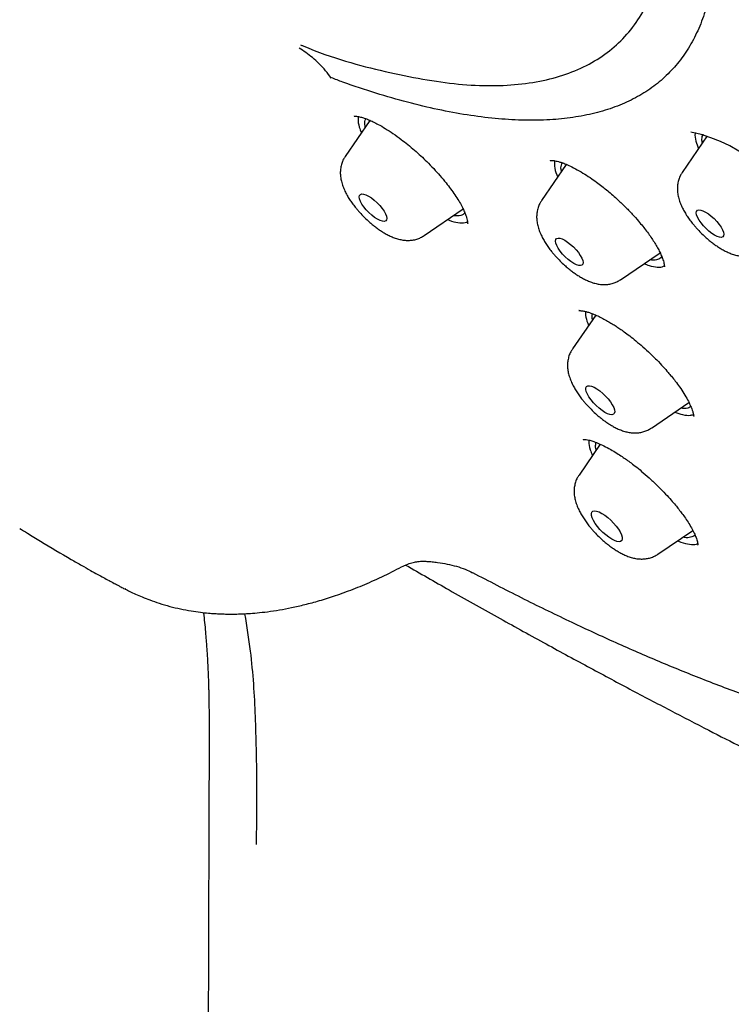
# Model space of a CAD drawing. Header units: millimetres. Extents: x 8 to 1577, y 12 to 2534.
# Tile 12 of 121: x 1343 to 1358, y 851 to 873. Entities that reach past the tile are written whole.
import ezdxf

# ---------------------------------------------------------------- set-up
doc = ezdxf.new("R2010")
doc.units = ezdxf.units.MM

msp = doc.modelspace()

# ---------------------------------------------------------------- linework, layer by layer
at = {"color": 7, "linetype": 'Continuous', "lineweight": 30}
for p, q in [((1350.219, 870.716), (1349.679, 869.928)), ((1357.584, 870.377), (1357.037, 869.58)), ((1354.506, 869.754), (1353.965, 868.963)), ((1351.402, 868.2), (1352.254, 868.78)), ((1355.688, 867.235), (1356.553, 867.824)), ((1355.147, 866.464), (1354.639, 865.723)), ((1356.363, 863.995), (1357.183, 864.554)), ((1355.245, 863.644), (1354.783, 862.969)), ((1356.507, 861.242), (1357.267, 861.759)), ((1344.867, 860.492), (1344.879, 860.485))]:
    msp.add_line(p, q, dxfattribs=at)
at = {"color": 7, "linetype": 'Continuous', "lineweight": 30, "flags": 128}
for points in [[(1350.383, 868.557), (1350.321, 868.597), (1350.259, 868.646), (1350.197, 868.702), (1350.139, 868.762), (1350.088, 868.825), (1350.045, 868.887), (1350.013, 868.946), (1349.993, 868.999), (1349.985, 869.043), (1349.991, 869.077), (1350.009, 869.1), (1350.04, 869.11), (1350.081, 869.106), (1350.131, 869.09), (1350.188, 869.062), (1350.249, 869.022), (1350.312, 868.973), (1350.374, 868.917), (1350.432, 868.856), (1350.483, 868.793), (1350.526, 868.731), (1350.558, 868.672), (1350.578, 868.62), (1350.586, 868.575), (1350.58, 868.541), (1350.562, 868.519), (1350.531, 868.509), (1350.49, 868.512), (1350.44, 868.528), (1350.383, 868.557)], [(1357.741, 868.209), (1357.68, 868.248), (1357.617, 868.297), (1357.556, 868.353), (1357.498, 868.414), (1357.447, 868.477), (1357.404, 868.539), (1357.372, 868.598), (1357.351, 868.651), (1357.344, 868.695), (1357.349, 868.729), (1357.368, 868.752), (1357.398, 868.762), (1357.44, 868.758), (1357.49, 868.742), (1357.547, 868.713), (1357.608, 868.674), (1357.671, 868.625), (1357.733, 868.569), (1357.79, 868.508), (1357.842, 868.445), (1357.884, 868.383), (1357.917, 868.324), (1357.937, 868.272), (1357.944, 868.227), (1357.939, 868.193), (1357.92, 868.17), (1357.89, 868.161), (1357.849, 868.164), (1357.798, 868.18), (1357.741, 868.209)], [(1354.669, 867.592), (1354.607, 867.632), (1354.545, 867.68), (1354.483, 867.737), (1354.425, 867.797), (1354.374, 867.86), (1354.331, 867.922), (1354.299, 867.981), (1354.279, 868.034), (1354.271, 868.078), (1354.277, 868.112), (1354.295, 868.135), (1354.326, 868.145), (1354.367, 868.141), (1354.417, 868.125), (1354.474, 868.096), (1354.535, 868.057), (1354.598, 868.008), (1354.66, 867.952), (1354.718, 867.891), (1354.769, 867.828), (1354.812, 867.766), (1354.844, 867.707), (1354.864, 867.655), (1354.872, 867.61), (1354.866, 867.576), (1354.848, 867.554), (1354.817, 867.544), (1354.776, 867.547), (1354.726, 867.563), (1354.669, 867.592)], [(1355.348, 864.339), (1355.286, 864.379), (1355.222, 864.429), (1355.159, 864.485), (1355.099, 864.547), (1355.046, 864.611), (1355.001, 864.675), (1354.965, 864.735), (1354.941, 864.791), (1354.93, 864.839), (1354.932, 864.877), (1354.946, 864.904), (1354.973, 864.919), (1355.011, 864.921), (1355.058, 864.91), (1355.114, 864.887), (1355.174, 864.852), (1355.238, 864.807), (1355.302, 864.753), (1355.363, 864.694), (1355.42, 864.631), (1355.47, 864.567), (1355.51, 864.504), (1355.54, 864.445), (1355.558, 864.393), (1355.563, 864.35), (1355.554, 864.317), (1355.534, 864.296), (1355.501, 864.288), (1355.458, 864.292), (1355.407, 864.309), (1355.348, 864.339)], [(1355.498, 861.568), (1355.434, 861.61), (1355.368, 861.66), (1355.303, 861.718), (1355.241, 861.781), (1355.185, 861.847), (1355.137, 861.913), (1355.099, 861.976), (1355.071, 862.035), (1355.056, 862.086), (1355.054, 862.129), (1355.065, 862.161), (1355.088, 862.181), (1355.122, 862.188), (1355.167, 862.182), (1355.221, 862.164), (1355.281, 862.133), (1355.345, 862.092), (1355.411, 862.042), (1355.476, 861.984), (1355.538, 861.921), (1355.594, 861.855), (1355.642, 861.789), (1355.68, 861.726), (1355.708, 861.667), (1355.723, 861.616), (1355.725, 861.573), (1355.715, 861.541), (1355.691, 861.521), (1355.657, 861.514), (1355.612, 861.52), (1355.558, 861.538), (1355.498, 861.568)]]:
    msp.add_lwpolyline(points, dxfattribs=at)
at = {"color": 7, "linetype": 'Continuous', "lineweight": 30}
msp.add_arc((1356.537, 867.205), 3.328, 16.248, 78.0481, dxfattribs=at)
for points, knots in [([(1394.298, 868.051), (1394.344, 868.096), (1394.434, 868.184), (1394.57, 868.324), (1394.688, 868.452), (1394.806, 868.586), (1394.906, 868.708), (1394.998, 868.825), (1395.083, 868.938), (1395.193, 869.093), (1395.321, 869.288), (1395.456, 869.518), (1395.579, 869.748), (1395.686, 869.972), (1395.785, 870.201), (1395.863, 870.401), (1395.927, 870.582), (1395.981, 870.747), (1396.033, 870.921), (1396.08, 871.091), (1396.114, 871.232), (1396.14, 871.342), (1396.157, 871.424), (1396.174, 871.504), (1396.191, 871.592), (1396.21, 871.695), (1396.231, 871.816), (1396.249, 871.938), (1396.267, 872.061), (1396.283, 872.187), (1396.298, 872.326), (1396.312, 872.469), (1396.323, 872.604), (1396.332, 872.734), (1396.341, 872.883), (1396.348, 873.05), (1396.353, 873.231), (1396.356, 873.413), (1396.355, 873.605), (1396.352, 873.806), (1396.346, 873.99), (1396.339, 874.148), (1396.332, 874.289), (1396.322, 874.438), (1396.31, 874.609), (1396.294, 874.804), (1396.272, 875.034), (1396.245, 875.282), (1396.215, 875.527), (1396.186, 875.739), (1396.16, 875.923), (1396.135, 876.084), (1396.111, 876.235), (1396.087, 876.378), (1396.063, 876.52), (1396.037, 876.666), (1396.006, 876.832), (1395.969, 877.025), (1395.924, 877.249), (1395.871, 877.507), (1395.814, 877.775), (1395.756, 878.042), (1395.702, 878.289), (1395.651, 878.519), (1395.603, 878.73), (1395.559, 878.92), (1395.52, 879.086), (1395.485, 879.235), (1395.45, 879.381), (1395.406, 879.561), (1395.352, 879.783), (1395.286, 880.049), (1395.194, 880.413), (1395.075, 880.875), (1394.925, 881.433), (1394.788, 881.928), (1394.67, 882.345), (1394.575, 882.673), (1394.484, 882.985), (1394.397, 883.279), (1394.32, 883.533), (1394.257, 883.74), (1394.209, 883.896), (1394.169, 884.025), (1394.132, 884.143), (1394.083, 884.299), (1394.017, 884.509), (1393.931, 884.779), (1393.834, 885.077), (1393.729, 885.398), (1393.616, 885.737), (1393.496, 886.092), (1393.369, 886.463), (1393.222, 886.885), (1393.051, 887.366), (1392.853, 887.914), (1392.637, 888.5), (1392.399, 889.128), (1392.14, 889.798), (1391.857, 890.511), (1391.549, 891.267), (1391.215, 892.067), (1390.901, 892.8), (1390.614, 893.458), (1390.36, 894.03), (1390.099, 894.611), (1389.837, 895.186), (1389.572, 895.76), (1389.309, 896.322), (1389.05, 896.871), (1388.805, 897.383), (1388.576, 897.858), (1388.363, 898.296), (1388.166, 898.697), (1387.987, 899.061), (1387.829, 899.377), (1387.693, 899.649), (1387.578, 899.878), (1387.478, 900.076), (1387.396, 900.239), (1387.336, 900.356), (1387.294, 900.44), (1387.257, 900.511), (1387.213, 900.598), (1387.158, 900.707), (1387.091, 900.837), (1387.001, 901.011), (1386.887, 901.234), (1386.743, 901.512), (1386.577, 901.829), (1386.39, 902.186), (1386.181, 902.582), (1385.954, 903.006), (1385.717, 903.443), (1385.408, 904.004), (1385.027, 904.679), (1384.572, 905.461), (1384.123, 906.212), (1383.683, 906.929), (1383.252, 907.612), (1382.861, 908.217), (1382.51, 908.748), (1382.198, 909.212), (1381.887, 909.668), (1381.567, 910.128), (1381.232, 910.601), (1380.817, 911.176), (1380.312, 911.859), (1379.705, 912.656), (1379.057, 913.482), (1378.367, 914.335), (1377.689, 915.148), (1377.028, 915.918), (1376.393, 916.639), (1375.729, 917.374), (1375.038, 918.118), (1374.26, 918.934), (1373.398, 919.811), (1372.455, 920.739), (1371.5, 921.65), (1370.535, 922.54), (1369.568, 923.405), (1368.602, 924.242), (1367.638, 925.051), (1366.674, 925.839), (1365.688, 926.623), (1364.682, 927.402), (1363.657, 928.174), (1362.637, 928.922), (1361.623, 929.648), (1360.622, 930.346), (1359.644, 931.021), (1358.698, 931.667), (1357.777, 932.291), (1356.881, 932.891), (1356.013, 933.467), (1355.186, 934.011), (1354.4, 934.522), (1353.655, 935.002), (1353.023, 935.406), (1352.493, 935.742), (1352.042, 936.026), (1351.575, 936.319), (1351.077, 936.629), (1350.547, 936.956), (1349.988, 937.299), (1349.4, 937.657), (1348.779, 938.031), (1348.126, 938.421), (1347.442, 938.825), (1346.727, 939.243), (1345.981, 939.673), (1345.263, 940.081), (1344.577, 940.465), (1343.935, 940.821), (1343.303, 941.167), (1342.716, 941.485), (1342.184, 941.77), (1341.705, 942.024), (1341.262, 942.257), (1340.854, 942.47), (1340.482, 942.663), (1340.15, 942.834), (1339.857, 942.984), (1339.601, 943.115), (1339.377, 943.229), (1339.183, 943.327), (1339.028, 943.405), (1338.901, 943.469), (1338.79, 943.525), (1338.672, 943.584), (1338.538, 943.651), (1338.377, 943.731), (1338.182, 943.828), (1337.942, 943.947), (1337.654, 944.089), (1337.317, 944.255), (1336.944, 944.436), (1336.552, 944.626), (1336.014, 944.883), (1335.349, 945.198), (1334.566, 945.562), (1333.941, 945.848), (1333.464, 946.063), (1333.128, 946.213), (1332.808, 946.355), (1332.512, 946.485), (1332.275, 946.587), (1332.092, 946.666), (1331.954, 946.724), (1331.829, 946.776), (1331.717, 946.823), (1331.616, 946.865), (1331.524, 946.903), (1331.426, 946.943), (1331.308, 946.991), (1331.161, 947.05), (1330.983, 947.121), (1330.784, 947.199), (1330.575, 947.28), (1330.364, 947.361), (1330.117, 947.453), (1329.836, 947.556), (1329.529, 947.665), (1329.244, 947.763), (1328.985, 947.85), (1328.729, 947.933), (1328.455, 948.02), (1328.18, 948.103), (1327.923, 948.178), (1327.704, 948.24), (1327.502, 948.294), (1327.315, 948.343), (1327.13, 948.39), (1326.935, 948.437), (1326.721, 948.487), (1326.499, 948.536), (1326.28, 948.581), (1326.066, 948.622), (1325.849, 948.661), (1325.623, 948.698), (1325.399, 948.732), (1325.203, 948.757), (1325.033, 948.777), (1324.879, 948.794), (1324.72, 948.809), (1324.576, 948.821), (1324.456, 948.829), (1324.352, 948.835), (1324.24, 948.841), (1324.112, 948.847), (1323.979, 948.85), (1323.851, 948.853), (1323.73, 948.853), (1323.606, 948.852), (1323.474, 948.85), (1323.342, 948.845), (1323.227, 948.84), (1323.133, 948.835), (1323.048, 948.829), (1322.951, 948.821), (1322.841, 948.812), (1322.733, 948.801), (1322.641, 948.79), (1322.567, 948.781), (1322.493, 948.771), (1322.403, 948.758), (1322.299, 948.741), (1322.191, 948.723), (1322.09, 948.704), (1321.996, 948.685), (1321.859, 948.656), (1321.682, 948.613), (1321.482, 948.558), (1321.295, 948.501), (1321.11, 948.438), (1320.907, 948.361), (1320.698, 948.272), (1320.494, 948.176), (1320.3, 948.075), (1320.108, 947.964), (1319.917, 947.843), (1319.731, 947.714), (1319.573, 947.594), (1319.438, 947.485), (1319.347, 947.407), (1319.282, 947.35), (1319.242, 947.314), (1319.185, 947.262), (1319.103, 947.185), (1318.995, 947.079), (1318.914, 946.997), (1318.869, 946.952)], [0, 0, 0, 0, 0.001381, 0.002689, 0.004634, 0.00643, 0.008099, 0.009744, 0.011347, 0.012874, 0.016247, 0.019454, 0.022337, 0.025418, 0.028325, 0.031261, 0.033108, 0.035216, 0.037481, 0.039594, 0.041525, 0.042641, 0.043628, 0.044509, 0.045546, 0.046811, 0.048244, 0.049898, 0.051202, 0.052642, 0.054398, 0.056146, 0.057703, 0.059159, 0.060718, 0.062916, 0.064995, 0.066992, 0.069197, 0.071626, 0.073914, 0.075507, 0.077001, 0.078681, 0.080572, 0.082748, 0.085241, 0.088326, 0.09103, 0.093356, 0.095312, 0.097046, 0.098611, 0.10024, 0.10167, 0.103231, 0.105004, 0.107068, 0.109506, 0.11232, 0.11551, 0.118281, 0.121063, 0.123566, 0.125789, 0.127912, 0.129697, 0.131168, 0.132697, 0.134413, 0.136941, 0.139788, 0.142867, 0.148521, 0.154366, 0.160399, 0.163959, 0.167339, 0.170537, 0.173556, 0.176383, 0.178304, 0.179888, 0.181136, 0.182251, 0.18346, 0.185882, 0.188609, 0.19164, 0.19488, 0.198272, 0.201817, 0.205514, 0.209363, 0.214418, 0.219793, 0.225544, 0.231668, 0.238168, 0.245025, 0.252254, 0.259854, 0.267826, 0.273027, 0.278375, 0.283868, 0.289266, 0.294384, 0.299766, 0.304799, 0.309484, 0.313821, 0.31781, 0.321453, 0.324748, 0.327696, 0.330043, 0.332111, 0.333901, 0.335381, 0.336511, 0.337062, 0.337648, 0.338428, 0.339402, 0.34057, 0.341933, 0.344061, 0.346538, 0.349364, 0.352538, 0.35606, 0.359914, 0.36379, 0.367582, 0.374653, 0.381402, 0.387825, 0.393921, 0.399687, 0.405123, 0.409162, 0.412997, 0.416715, 0.420526, 0.424435, 0.428445, 0.43476, 0.441307, 0.448086, 0.455096, 0.462339, 0.468194, 0.474195, 0.480345, 0.486635, 0.493036, 0.501189, 0.509335, 0.517475, 0.525611, 0.533741, 0.541719, 0.549687, 0.557643, 0.565587, 0.574068, 0.582534, 0.590981, 0.599404, 0.607797, 0.616007, 0.623912, 0.631512, 0.639146, 0.646446, 0.65341, 0.66004, 0.666334, 0.672294, 0.67611, 0.679827, 0.683779, 0.688027, 0.69257, 0.69732, 0.702355, 0.707677, 0.713284, 0.719179, 0.72536, 0.731829, 0.738584, 0.744092, 0.749777, 0.755448, 0.760761, 0.765308, 0.76955, 0.773484, 0.777112, 0.780434, 0.783448, 0.78601, 0.788298, 0.790313, 0.792056, 0.793525, 0.794476, 0.795473, 0.796517, 0.797659, 0.799098, 0.800859, 0.802941, 0.805601, 0.808651, 0.81209, 0.815743, 0.819341, 0.826786, 0.833974, 0.840906, 0.844085, 0.847207, 0.850238, 0.853004, 0.855481, 0.856882, 0.858169, 0.859342, 0.860402, 0.861348, 0.862179, 0.863017, 0.864098, 0.865498, 0.867172, 0.869117, 0.871143, 0.87315, 0.875135, 0.878225, 0.88125, 0.884039, 0.886543, 0.888869, 0.891553, 0.89465, 0.897046, 0.89925, 0.901269, 0.903154, 0.90494, 0.906902, 0.909122, 0.911505, 0.913785, 0.915946, 0.918165, 0.920582, 0.923053, 0.92528, 0.926842, 0.928479, 0.930248, 0.931983, 0.933137, 0.934165, 0.935372, 0.936798, 0.938348, 0.939756, 0.94103, 0.942371, 0.943857, 0.945431, 0.946804, 0.947712, 0.948601, 0.949688, 0.950978, 0.952321, 0.953377, 0.954132, 0.954888, 0.955915, 0.957199, 0.958479, 0.959662, 0.960748, 0.961765, 0.964464, 0.967017, 0.968922, 0.971206, 0.973785, 0.976435, 0.979031, 0.981534, 0.983952, 0.986652, 0.989201, 0.991571, 0.99321, 0.994786, 0.995309, 0.99583, 0.996473, 0.99738, 0.998554, 1, 1, 1, 1]), ([(1352.458, 860.841), (1352.813, 860.656), (1353.523, 860.287), (1354.544, 859.79), (1355.528, 859.334), (1356.473, 858.922), (1357.427, 858.531), (1358.387, 858.166), (1359.337, 857.835), (1360.25, 857.547), (1361.125, 857.3), (1361.924, 857.104), (1362.651, 856.95), (1363.31, 856.833), (1364.008, 856.732), (1364.739, 856.657), (1365.494, 856.618), (1366.218, 856.619), (1366.931, 856.664), (1367.629, 856.755), (1368.306, 856.899), (1368.882, 857.073), (1369.367, 857.264), (1369.774, 857.457), (1370.192, 857.695), (1370.613, 857.986), (1371.027, 858.338), (1371.404, 858.73), (1371.752, 859.173), (1372.067, 859.674), (1372.343, 860.234), (1372.549, 860.782), (1372.7, 861.303), (1372.808, 861.786), (1372.899, 862.336), (1372.962, 862.959), (1372.99, 863.664), (1372.976, 864.401), (1372.92, 865.194), (1372.816, 866.046), (1372.66, 866.961), (1372.474, 867.82), (1372.274, 868.613), (1372.071, 869.331), (1371.824, 870.131), (1371.523, 871.017), (1371.16, 871.994), (1370.758, 872.993), (1370.304, 874.047), (1369.793, 875.155), (1369.222, 876.32), (1368.665, 877.394), (1368.136, 878.37), (1367.646, 879.242), (1367.088, 880.201), (1366.457, 881.25), (1365.744, 882.389), (1365, 883.538), (1364.199, 884.733), (1363.338, 885.973), (1362.417, 887.257), (1361.551, 888.425), (1360.753, 889.473), (1360.03, 890.401), (1359.226, 891.411), (1358.335, 892.504), (1357.353, 893.678), (1356.35, 894.848), (1355.292, 896.049), (1354.18, 897.28), (1353.012, 898.539), (1351.935, 899.669), (1350.957, 900.671), (1350.084, 901.55), (1349.123, 902.498), (1348.074, 903.512), (1346.933, 904.588), (1345.784, 905.646), (1344.589, 906.718), (1343.349, 907.802), (1342.066, 908.893), (1340.9, 909.858), (1339.854, 910.701), (1338.928, 911.432), (1337.919, 912.211), (1336.829, 913.032), (1335.658, 913.888), (1334.493, 914.715), (1333.295, 915.538), (1332.069, 916.352), (1330.816, 917.153), (1329.691, 917.843), (1328.694, 918.433), (1327.82, 918.934), (1326.877, 919.456), (1325.869, 919.991), (1324.8, 920.53), (1323.75, 921.033), (1322.685, 921.514), (1321.61, 921.967), (1320.527, 922.387), (1319.572, 922.725), (1318.736, 922.995), (1318.012, 923.208), (1317.241, 923.414), (1316.429, 923.603), (1315.583, 923.766), (1314.766, 923.888), (1313.954, 923.972), (1313.151, 924.013), (1312.362, 924.005), (1311.683, 923.953), (1311.102, 923.872), (1310.611, 923.775), (1310.099, 923.641), (1309.574, 923.463), (1309.046, 923.231), (1308.555, 922.958), (1308.087, 922.636), (1307.646, 922.259), (1307.239, 921.824), (1306.891, 921.359), (1306.598, 920.869), (1306.359, 920.371), (1306.161, 919.85), (1306.003, 919.31), (1305.876, 918.724), (1305.784, 918.087), (1305.731, 917.409), (1305.719, 916.708), (1305.745, 915.988), (1305.81, 915.232), (1305.915, 914.441), (1306.057, 913.632), (1306.233, 912.815), (1306.44, 911.992), (1306.688, 911.122), (1306.981, 910.203), (1307.317, 909.248), (1307.686, 908.284), (1308.085, 907.315), (1308.494, 906.386), (1308.904, 905.503), (1309.308, 904.669), (1309.774, 903.748), (1310.308, 902.738), (1310.919, 901.636), (1311.564, 900.52), (1312.265, 899.356), (1313.025, 898.142), (1313.846, 896.88), (1314.625, 895.728), (1315.348, 894.689), (1316.005, 893.768), (1316.741, 892.761), (1317.56, 891.669), (1318.469, 890.492), (1319.403, 889.314), (1320.392, 888.1), (1321.438, 886.85), (1322.542, 885.568), (1323.565, 884.413), (1324.498, 883.383), (1325.335, 882.478), (1326.257, 881.498), (1327.27, 880.446), (1328.374, 879.327), (1329.491, 878.22), (1330.657, 877.093), (1331.872, 875.949), (1333.134, 874.791), (1334.363, 873.694), (1335.557, 872.656), (1336.688, 871.697), (1337.798, 870.778), (1338.885, 869.902), (1339.665, 869.283), (1340.082, 868.964), (1340.137, 868.923)], [0, 0, 0, 0, 0.005844, 0.011689, 0.017163, 0.022638, 0.028112, 0.034067, 0.040022, 0.045721, 0.051422, 0.057121, 0.061782, 0.066445, 0.071106, 0.07702, 0.082938, 0.088856, 0.09477, 0.10126, 0.107753, 0.114243, 0.118904, 0.123566, 0.128227, 0.134141, 0.140059, 0.145977, 0.151891, 0.158381, 0.164874, 0.171364, 0.176025, 0.180687, 0.185348, 0.191262, 0.19718, 0.203098, 0.209012, 0.215502, 0.221995, 0.228485, 0.233146, 0.237808, 0.242469, 0.248384, 0.254301, 0.260219, 0.266134, 0.272624, 0.279116, 0.285606, 0.290267, 0.294929, 0.29959, 0.305505, 0.311423, 0.317341, 0.323255, 0.329745, 0.336237, 0.342727, 0.347388, 0.35205, 0.356712, 0.362626, 0.368544, 0.374462, 0.380376, 0.386866, 0.393358, 0.399848, 0.40451, 0.409172, 0.413833, 0.419747, 0.425665, 0.431583, 0.437497, 0.443987, 0.45048, 0.45697, 0.461631, 0.466293, 0.470954, 0.476868, 0.482786, 0.488704, 0.494618, 0.501108, 0.507601, 0.514091, 0.518752, 0.523414, 0.528075, 0.533989, 0.539907, 0.545825, 0.55174, 0.55823, 0.564722, 0.571212, 0.575873, 0.580535, 0.585196, 0.591111, 0.597029, 0.602946, 0.608861, 0.615351, 0.621843, 0.628333, 0.632994, 0.637656, 0.642317, 0.648232, 0.65415, 0.660068, 0.665982, 0.672472, 0.678964, 0.685454, 0.691299, 0.697143, 0.702617, 0.708092, 0.713566, 0.719521, 0.725476, 0.731175, 0.736876, 0.742576, 0.74842, 0.754264, 0.759738, 0.765214, 0.770687, 0.776642, 0.782597, 0.788297, 0.793998, 0.799697, 0.804358, 0.80902, 0.813681, 0.819596, 0.825514, 0.831431, 0.837346, 0.843836, 0.850328, 0.856818, 0.861479, 0.866141, 0.870802, 0.876717, 0.882635, 0.888553, 0.894467, 0.900957, 0.907449, 0.913939, 0.9186, 0.923263, 0.927924, 0.933838, 0.939756, 0.945674, 0.951588, 0.958078, 0.96457, 0.97106, 0.976905, 0.982749, 0.988223, 0.993698, 0.999172, 1, 1, 1, 1]), ([(1378.098, 854.065), (1378.182, 854.136), (1378.356, 854.283), (1378.531, 854.473), (1378.654, 854.622), (1378.728, 854.718), (1378.794, 854.809), (1378.85, 854.892), (1378.898, 854.966), (1378.937, 855.03), (1378.969, 855.085), (1378.999, 855.138), (1379.032, 855.198), (1379.07, 855.27), (1379.115, 855.362), (1379.167, 855.475), (1379.222, 855.604), (1379.273, 855.735), (1379.317, 855.858), (1379.354, 855.972), (1379.387, 856.079), (1379.416, 856.185), (1379.445, 856.297), (1379.474, 856.421), (1379.504, 856.562), (1379.534, 856.723), (1379.562, 856.902), (1379.587, 857.091), (1379.607, 857.28), (1379.621, 857.461), (1379.632, 857.641), (1379.64, 857.818), (1379.644, 857.993), (1379.645, 858.157), (1379.643, 858.312), (1379.64, 858.469), (1379.634, 858.636), (1379.625, 858.825), (1379.612, 859.037), (1379.594, 859.269), (1379.571, 859.511), (1379.535, 859.837), (1379.482, 860.24), (1379.408, 860.722), (1379.324, 861.199), (1379.229, 861.68), (1379.127, 862.168), (1379.018, 862.667), (1378.902, 863.179), (1378.778, 863.698), (1378.651, 864.213), (1378.522, 864.714), (1378.395, 865.195), (1378.27, 865.653), (1378.142, 866.108), (1378.006, 866.581), (1377.858, 867.082), (1377.702, 867.595), (1377.453, 868.394), (1377.098, 869.486), (1376.615, 870.888), (1376.099, 872.308), (1375.55, 873.748), (1374.968, 875.205), (1374.354, 876.681), (1373.726, 878.133), (1373.086, 879.558), (1372.437, 880.957), (1371.759, 882.369), (1371.055, 883.795), (1370.322, 885.235), (1369.709, 886.408), (1369.222, 887.313), (1368.876, 887.943), (1368.52, 888.576), (1368.152, 889.216), (1367.801, 889.811), (1367.465, 890.369), (1367.141, 890.896), (1366.844, 891.368), (1366.591, 891.766), (1366.395, 892.068), (1366.218, 892.339), (1366.059, 892.58), (1365.916, 892.795), (1365.783, 892.994), (1365.646, 893.196), (1365.493, 893.42), (1365.328, 893.661), (1365.152, 893.914), (1364.973, 894.169), (1364.788, 894.431), (1364.601, 894.692), (1364.297, 895.112), (1363.875, 895.685), (1363.327, 896.406), (1362.725, 897.179), (1362.057, 898.012), (1361.314, 898.907), (1360.55, 899.799), (1359.764, 900.685), (1358.96, 901.563), (1358.139, 902.43), (1357.304, 903.283), (1356.457, 904.122), (1355.598, 904.949), (1354.727, 905.762), (1353.846, 906.56), (1352.924, 907.372), (1351.962, 908.194), (1350.963, 909.021), (1349.963, 909.824), (1348.964, 910.605), (1347.965, 911.364), (1347.008, 912.073), (1346.088, 912.739), (1345.197, 913.371), (1344.394, 913.93), (1343.675, 914.426), (1343.174, 914.769), (1342.793, 915.029), (1342.541, 915.2), (1342.305, 915.36), (1342.11, 915.492), (1341.963, 915.591), (1341.858, 915.662), (1341.764, 915.724), (1341.662, 915.794), (1341.531, 915.881), (1341.374, 915.986), (1341.2, 916.102), (1341.017, 916.224), (1340.742, 916.408), (1340.369, 916.654), (1339.9, 916.963), (1339.309, 917.35), (1338.616, 917.8), (1337.828, 918.307), (1337.192, 918.711), (1336.695, 919.025), (1336.332, 919.253), (1335.973, 919.478), (1335.622, 919.697), (1335.283, 919.907), (1334.955, 920.109), (1334.635, 920.306), (1334.334, 920.49), (1334.034, 920.673), (1333.721, 920.863), (1333.363, 921.079), (1332.962, 921.321), (1332.519, 921.585), (1332.037, 921.871), (1331.515, 922.179), (1330.952, 922.508), (1330.564, 922.733), (1330.363, 922.85)], [0, 0, 0, 0, 0.006988, 0.014481, 0.01748, 0.020422, 0.023064, 0.025391, 0.027443, 0.029173, 0.030579, 0.031833, 0.033369, 0.03521, 0.037355, 0.040242, 0.043485, 0.046568, 0.049374, 0.051901, 0.054151, 0.056445, 0.058704, 0.061289, 0.064199, 0.067492, 0.07112, 0.074977, 0.078648, 0.082085, 0.08529, 0.08877, 0.091937, 0.094886, 0.097648, 0.100305, 0.103213, 0.106501, 0.110167, 0.114211, 0.118354, 0.122397, 0.130496, 0.138165, 0.145682, 0.153194, 0.160717, 0.168383, 0.176229, 0.184197, 0.191967, 0.19949, 0.206659, 0.213387, 0.219732, 0.226636, 0.234064, 0.2415, 0.248776, 0.268349, 0.287888, 0.307426, 0.326963, 0.3465, 0.366036, 0.385571, 0.403476, 0.421384, 0.439304, 0.457225, 0.475146, 0.493061, 0.500719, 0.508375, 0.516029, 0.52368, 0.531379, 0.537301, 0.543517, 0.550029, 0.553908, 0.55744, 0.560591, 0.563361, 0.565804, 0.568067, 0.570251, 0.572792, 0.575821, 0.578541, 0.581538, 0.584568, 0.587553, 0.590491, 0.59897, 0.607106, 0.615114, 0.625323, 0.635502, 0.645697, 0.655905, 0.666119, 0.676293, 0.686444, 0.696588, 0.706734, 0.716922, 0.727136, 0.737352, 0.748775, 0.760164, 0.771542, 0.78292, 0.794301, 0.805686, 0.815709, 0.825888, 0.836348, 0.843445, 0.850756, 0.853687, 0.85665, 0.859514, 0.861878, 0.863429, 0.864622, 0.865523, 0.866676, 0.868198, 0.870051, 0.872138, 0.874265, 0.876429, 0.881728, 0.887236, 0.892804, 0.902388, 0.911511, 0.920467, 0.924741, 0.929016, 0.933275, 0.937419, 0.941426, 0.945297, 0.949033, 0.95279, 0.955976, 0.959693, 0.963941, 0.968719, 0.974028, 0.979756, 0.985995, 0.992743, 1, 1, 1, 1]), ([(1348.7, 872.367), (1348.721, 872.359), (1349.391, 872.074), (1350.569, 871.759), (1352.187, 871.456), (1353.576, 871.467), (1354.737, 871.753), (1355.644, 872.319), (1356.286, 873.154), (1356.653, 874.246), (1356.737, 875.577), (1356.54, 877.127), (1356.062, 878.871), (1355.312, 880.783), (1354.302, 882.831), (1353.047, 884.986), (1351.566, 887.212), (1349.884, 889.475), (1348.026, 891.739), (1346.021, 893.971), (1343.9, 896.133), (1341.697, 898.194), (1339.446, 900.119), (1337.183, 901.881), (1334.941, 903.45), (1332.758, 904.803), (1330.665, 905.919), (1328.697, 906.779), (1326.884, 907.371), (1325.254, 907.686), (1323.833, 907.718), (1322.643, 907.466), (1321.702, 906.936), (1321.025, 906.134), (1320.623, 905.075), (1320.502, 903.773), (1320.663, 902.25), (1321.106, 900.529), (1321.821, 898.638), (1322.8, 896.605), (1324.021, 894.462), (1325.487, 892.244), (1326.614, 890.657), (1327.292, 889.824), (1327.356, 889.745)], [0, 0, 0, 0, 0.0007924, 0.0257072, 0.050622, 0.0755368, 0.1004516, 0.1253664, 0.1502812, 0.175196, 0.2001108, 0.2250256, 0.2499404, 0.2748552, 0.29977, 0.3246848, 0.3495996, 0.3745144, 0.3994292, 0.424344, 0.4492588, 0.4741736, 0.4990884, 0.5240032, 0.548918, 0.5738328, 0.5987476, 0.6236624, 0.6485772, 0.673492, 0.6984068, 0.7233216, 0.7482364, 0.7731512, 0.798066, 0.8229807, 0.8478955, 0.8728103, 0.8977251, 0.9226399, 0.9475547, 0.9724695, 0.9973843, 1, 1, 1, 1]), ([(1345.631, 895.29), (1345.664, 895.257), (1345.976, 894.942), (1346.55, 894.334), (1347.353, 893.466), (1348.136, 892.588), (1348.902, 891.7), (1349.645, 890.806), (1350.364, 889.912), (1351.056, 889.019), (1351.722, 888.127), (1352.361, 887.236), (1352.972, 886.352), (1353.55, 885.476), (1354.096, 884.61), (1354.609, 883.753), (1355.089, 882.909), (1355.532, 882.081), (1355.936, 881.272), (1356.3, 880.485), (1356.625, 879.718), (1356.91, 878.972), (1357.155, 878.248), (1357.36, 877.549), (1357.523, 876.877), (1357.646, 876.235), (1357.728, 875.621), (1357.769, 875.037), (1357.769, 874.484), (1357.728, 873.966), (1357.646, 873.482), (1357.523, 873.033), (1357.359, 872.619), (1357.153, 872.244), (1356.907, 871.91), (1356.621, 871.617), (1356.294, 871.364), (1355.927, 871.152), (1355.52, 870.982), (1355.076, 870.853), (1354.596, 870.765), (1354.083, 870.719), (1353.537, 870.714), (1352.957, 870.751), (1352.347, 870.828), (1351.709, 870.946), (1351.044, 871.104), (1350.349, 871.306), (1349.792, 871.487), (1349.459, 871.614), (1349.376, 871.646)], [0, 0, 0, 0, 0.002539, 0.02396, 0.045373, 0.066828, 0.088372, 0.110055, 0.131552, 0.15304, 0.174564, 0.196169, 0.217767, 0.239289, 0.260779, 0.282284, 0.30396, 0.325502, 0.346958, 0.368378, 0.389793, 0.411247, 0.432791, 0.454473, 0.475972, 0.49746, 0.518983, 0.540588, 0.562187, 0.583709, 0.605199, 0.626702, 0.648379, 0.669922, 0.691378, 0.712797, 0.734212, 0.755667, 0.77721, 0.798892, 0.820391, 0.841879, 0.863402, 0.885005, 0.906605, 0.928126, 0.949615, 0.971119, 0.992797, 1, 1, 1, 1]), ([(1349.37, 871.639), (1349.331, 871.693), (1349.251, 871.805), (1349.114, 871.955), (1348.967, 872.085), (1348.82, 872.194), (1348.724, 872.263), (1348.677, 872.296)], [0, 0, 0, 0, 0.201439, 0.415042, 0.624703, 0.817355, 1, 1, 1, 1]), ([(1349.873, 870.812), (1349.873, 870.811), (1349.871, 870.808), (1349.885, 870.809), (1349.924, 870.806), (1349.967, 870.8), (1350.021, 870.788), (1350.093, 870.767), (1350.186, 870.732), (1350.289, 870.686), (1350.41, 870.624), (1350.555, 870.54), (1350.724, 870.43), (1350.889, 870.311), (1351.047, 870.187), (1351.191, 870.066), (1351.329, 869.942), (1351.469, 869.808), (1351.609, 869.664), (1351.751, 869.508), (1351.874, 869.36), (1351.984, 869.218), (1352.077, 869.086), (1352.159, 868.959), (1352.224, 868.843), (1352.273, 868.743), (1352.307, 868.659), (1352.33, 868.591), (1352.343, 868.54), (1352.349, 868.504), (1352.352, 868.476), (1352.352, 868.466), (1352.354, 868.467), (1352.355, 868.467)], [0, 0, 0, 0, 0.014322, 0.060733, 0.085959, 0.108793, 0.131233, 0.164125, 0.196063, 0.227643, 0.259222, 0.301312, 0.344626, 0.39022, 0.425959, 0.462801, 0.498254, 0.531712, 0.573275, 0.612583, 0.655061, 0.68941, 0.725857, 0.763052, 0.79813, 0.830992, 0.861626, 0.890177, 0.916981, 0.9372, 0.956848, 0.983301, 1, 1, 1, 1]), ([(1349.968, 870.8), (1349.964, 870.781), (1349.951, 870.718), (1349.972, 870.597), (1350.015, 870.485), (1350.032, 870.443)], [0, 0, 0, 0, 0.209442, 0.703644, 1, 1, 1, 1]), ([(1350.117, 870.568), (1350.114, 870.587), (1350.101, 870.659), (1350.107, 870.721), (1350.13, 870.75), (1350.131, 870.752)], [0, 0, 0, 0, 0.257089, 0.950701, 1, 1, 1, 1]), ([(1357.325, 870.454), (1357.322, 870.445), (1357.308, 870.395), (1357.325, 870.275), (1357.369, 870.15), (1357.389, 870.093)], [0, 0, 0, 0, 0.105515, 0.593978, 1, 1, 1, 1]), ([(1357.476, 870.22), (1357.471, 870.25), (1357.46, 870.328), (1357.48, 870.379), (1357.493, 870.411)], [0, 0, 0, 0, 0.385608, 1, 1, 1, 1]), ([(1349.679, 869.925), (1349.666, 869.905), (1349.634, 869.858), (1349.601, 869.774), (1349.578, 869.678), (1349.57, 869.581), (1349.575, 869.483), (1349.594, 869.381), (1349.626, 869.277), (1349.669, 869.175), (1349.719, 869.08), (1349.772, 868.991), (1349.832, 868.905), (1349.89, 868.828), (1349.946, 868.76), (1350.008, 868.689), (1350.056, 868.64), (1350.085, 868.61)], [0, 0, 0, 0, 0.046118, 0.111811, 0.180385, 0.244829, 0.313196, 0.387671, 0.468885, 0.549231, 0.622393, 0.691963, 0.757724, 0.826294, 0.876293, 0.922171, 1, 1, 1, 1]), ([(1354.154, 869.843), (1354.154, 869.843), (1354.154, 869.842), (1354.158, 869.841), (1354.172, 869.842), (1354.197, 869.841), (1354.227, 869.838), (1354.261, 869.833), (1354.306, 869.823), (1354.37, 869.806), (1354.453, 869.777), (1354.565, 869.73), (1354.706, 869.661), (1354.862, 869.572), (1355.018, 869.472), (1355.156, 869.374), (1355.276, 869.283), (1355.385, 869.196), (1355.495, 869.104), (1355.63, 868.984), (1355.784, 868.837), (1355.943, 868.674), (1356.104, 868.493), (1356.263, 868.295), (1356.386, 868.118), (1356.47, 867.982), (1356.526, 867.881), (1356.573, 867.785), (1356.605, 867.706), (1356.626, 867.643), (1356.639, 867.594), (1356.647, 867.547), (1356.648, 867.52), (1356.649, 867.513), (1356.651, 867.514), (1356.651, 867.514)], [0, 0, 0, 0, 0.001812, 0.034377, 0.060961, 0.081337, 0.098365, 0.114363, 0.136409, 0.158403, 0.18619, 0.22014, 0.260353, 0.304225, 0.343698, 0.378093, 0.407145, 0.431555, 0.457936, 0.487933, 0.532859, 0.576339, 0.616427, 0.672516, 0.729959, 0.759319, 0.789185, 0.820882, 0.854643, 0.87825, 0.902703, 0.928249, 0.959739, 0.998865, 1, 1, 1, 1]), ([(1354.251, 869.834), (1354.249, 869.795), (1354.243, 869.707), (1354.271, 869.582), (1354.31, 869.493), (1354.317, 869.477)], [0, 0, 0, 0, 0.396162, 0.891402, 1, 1, 1, 1]), ([(1354.4, 869.598), (1354.399, 869.6), (1354.385, 869.657), (1354.39, 869.724), (1354.414, 869.771), (1354.423, 869.787)], [0, 0, 0, 0, 0.020915, 0.673761, 1, 1, 1, 1]), ([(1357.038, 869.578), (1357.025, 869.558), (1356.993, 869.51), (1356.959, 869.425), (1356.936, 869.33), (1356.928, 869.233), (1356.934, 869.135), (1356.953, 869.032), (1356.985, 868.928), (1357.028, 868.827), (1357.077, 868.732), (1357.131, 868.643), (1357.19, 868.557), (1357.249, 868.48), (1357.305, 868.411), (1357.367, 868.341), (1357.414, 868.292), (1357.444, 868.261)], [0, 0, 0, 0, 0.046814, 0.112459, 0.180983, 0.24538, 0.313697, 0.388118, 0.469272, 0.549559, 0.622669, 0.692188, 0.7579, 0.826421, 0.876384, 0.922228, 1, 1, 1, 1]), ([(1353.965, 868.96), (1353.952, 868.941), (1353.92, 868.893), (1353.887, 868.809), (1353.864, 868.713), (1353.856, 868.616), (1353.861, 868.518), (1353.88, 868.416), (1353.912, 868.311), (1353.955, 868.21), (1354.005, 868.115), (1354.059, 868.026), (1354.118, 867.94), (1354.176, 867.863), (1354.232, 867.795), (1354.294, 867.724), (1354.342, 867.675), (1354.371, 867.644)], [0, 0, 0, 0, 0.046375, 0.112051, 0.180606, 0.245032, 0.313381, 0.387836, 0.469028, 0.549352, 0.622495, 0.692046, 0.757789, 0.826341, 0.876327, 0.922192, 1, 1, 1, 1]), ([(1350.085, 868.61), (1350.116, 868.579), (1350.16, 868.536), (1350.228, 868.477), (1350.286, 868.428), (1350.357, 868.373), (1350.432, 868.319), (1350.511, 868.268), (1350.594, 868.221), (1350.681, 868.178), (1350.772, 868.142), (1350.867, 868.114), (1350.962, 868.097), (1351.057, 868.092), (1351.15, 868.099), (1351.24, 868.12), (1351.325, 868.152), (1351.376, 868.184), (1351.4, 868.199)], [0, 0, 0, 0, 0.0795427, 0.1120293, 0.1657772, 0.2212714, 0.2807975, 0.3431282, 0.4081592, 0.4760018, 0.5467591, 0.6192221, 0.6893146, 0.7555891, 0.8190719, 0.8811378, 0.9427083, 1, 1, 1, 1]), ([(1352.29, 868.699), (1352.284, 868.69), (1352.259, 868.652), (1352.177, 868.625), (1352.084, 868.631), (1352.039, 868.634)], [0, 0, 0, 0, 0.140886, 0.58129, 1, 1, 1, 1]), ([(1351.917, 868.55), (1351.928, 868.545), (1352.012, 868.507), (1352.142, 868.481), (1352.279, 868.47), (1352.332, 868.496), (1352.349, 868.505)], [0, 0, 0, 0, 0.0568174, 0.4384486, 0.8200798, 1, 1, 1, 1]), ([(1357.444, 868.261), (1357.475, 868.231), (1357.519, 868.188), (1357.586, 868.128), (1357.645, 868.079), (1357.715, 868.024), (1357.79, 867.971), (1357.869, 867.92), (1357.953, 867.872), (1358.04, 867.83), (1358.131, 867.793), (1358.225, 867.766), (1358.321, 867.749), (1358.416, 867.744), (1358.508, 867.751), (1358.598, 867.772), (1358.684, 867.804), (1358.735, 867.836), (1358.76, 867.852)], [0, 0, 0, 0, 0.079477, 0.111937, 0.16564, 0.221089, 0.280566, 0.342845, 0.407822, 0.475609, 0.546307, 0.61871, 0.688745, 0.754965, 0.818395, 0.88041, 0.941929, 1, 1, 1, 1]), ([(1356.589, 867.743), (1356.588, 867.741), (1356.572, 867.705), (1356.501, 867.675), (1356.414, 867.654), (1356.345, 867.668), (1356.329, 867.671)], [0, 0, 0, 0, 0.033901, 0.453907, 0.873914, 1, 1, 1, 1]), ([(1354.371, 867.644), (1354.402, 867.614), (1354.446, 867.571), (1354.514, 867.512), (1354.572, 867.462), (1354.643, 867.408), (1354.718, 867.354), (1354.797, 867.303), (1354.88, 867.256), (1354.967, 867.213), (1355.058, 867.177), (1355.153, 867.149), (1355.248, 867.132), (1355.343, 867.127), (1355.436, 867.134), (1355.526, 867.155), (1355.611, 867.187), (1355.663, 867.219), (1355.688, 867.235)], [0, 0, 0, 0, 0.07946, 0.111912, 0.165604, 0.22104, 0.280504, 0.34277, 0.407733, 0.475505, 0.546188, 0.618575, 0.688595, 0.7548, 0.818216, 0.880218, 0.941724, 1, 1, 1, 1]), ([(1356.205, 867.587), (1356.242, 867.572), (1356.35, 867.527), (1356.494, 867.509), (1356.605, 867.511), (1356.642, 867.537), (1356.647, 867.541)], [0, 0, 0, 0, 0.194306, 0.566718, 0.93913, 1, 1, 1, 1]), ([(1354.783, 866.563), (1354.783, 866.562), (1354.782, 866.561), (1354.79, 866.56), (1354.815, 866.56), (1354.861, 866.556), (1354.911, 866.546), (1354.976, 866.529), (1355.06, 866.501), (1355.164, 866.458), (1355.272, 866.406), (1355.378, 866.349), (1355.477, 866.292), (1355.568, 866.235), (1355.656, 866.177), (1355.751, 866.111), (1355.863, 866.028), (1355.995, 865.925), (1356.142, 865.802), (1356.308, 865.653), (1356.47, 865.494), (1356.614, 865.343), (1356.72, 865.223), (1356.808, 865.118), (1356.893, 865.012), (1356.986, 864.886), (1357.077, 864.748), (1357.155, 864.615), (1357.21, 864.503), (1357.245, 864.418), (1357.264, 864.362), (1357.275, 864.321), (1357.282, 864.294), (1357.287, 864.269), (1357.292, 864.252), (1357.297, 864.246), (1357.298, 864.246), (1357.298, 864.245)], [0, 0, 0, 0, 0.005039, 0.041261, 0.071841, 0.09715, 0.121174, 0.144699, 0.178864, 0.211688, 0.242925, 0.271489, 0.297198, 0.320014, 0.340055, 0.362304, 0.389221, 0.420804, 0.456884, 0.496248, 0.543116, 0.582036, 0.613032, 0.634821, 0.662476, 0.696074, 0.735552, 0.777259, 0.813195, 0.84311, 0.867078, 0.880014, 0.897005, 0.921005, 0.951771, 0.98901, 1, 1, 1, 1]), ([(1354.924, 866.542), (1354.924, 866.503), (1354.925, 866.416), (1354.967, 866.3), (1354.99, 866.236)], [0, 0, 0, 0, 0.44759, 1, 1, 1, 1]), ([(1355.077, 866.363), (1355.071, 866.398), (1355.063, 866.449), (1355.075, 866.482), (1355.079, 866.492)], [0, 0, 0, 0, 0.704877, 1, 1, 1, 1]), ([(1354.64, 865.722), (1354.627, 865.702), (1354.595, 865.654), (1354.561, 865.569), (1354.538, 865.474), (1354.53, 865.376), (1354.535, 865.278), (1354.554, 865.176), (1354.587, 865.072), (1354.629, 864.971), (1354.679, 864.876), (1354.733, 864.787), (1354.792, 864.701), (1354.851, 864.623), (1354.907, 864.555), (1354.969, 864.484), (1355.016, 864.436), (1355.046, 864.405)], [0, 0, 0, 0, 0.04735, 0.112958, 0.181443, 0.245804, 0.314083, 0.388462, 0.46957, 0.549813, 0.622881, 0.692361, 0.758037, 0.826518, 0.876453, 0.922272, 1, 1, 1, 1]), ([(1355.046, 864.405), (1355.077, 864.375), (1355.121, 864.332), (1355.188, 864.272), (1355.247, 864.223), (1355.317, 864.168), (1355.392, 864.115), (1355.471, 864.064), (1355.554, 864.016), (1355.641, 863.973), (1355.733, 863.937), (1355.827, 863.909), (1355.923, 863.892), (1356.017, 863.887), (1356.11, 863.895), (1356.2, 863.915), (1356.285, 863.947), (1356.336, 863.979), (1356.361, 863.994)], [0, 0, 0, 0, 0.079565, 0.112061, 0.165824, 0.221333, 0.280876, 0.343224, 0.408274, 0.476135, 0.546912, 0.619395, 0.689508, 0.755801, 0.819301, 0.881385, 0.942972, 1, 1, 1, 1]), ([(1356.877, 864.346), (1356.935, 864.325), (1357.06, 864.28), (1357.197, 864.264), (1357.26, 864.284), (1357.282, 864.291)], [0, 0, 0, 0, 0.352154, 0.770133, 1, 1, 1, 1]), ([(1357.214, 864.461), (1357.211, 864.458), (1357.184, 864.43), (1357.114, 864.417), (1357.034, 864.428), (1357.004, 864.432)], [0, 0, 0, 0, 0.080497, 0.656805, 1, 1, 1, 1]), ([(1354.873, 863.752), (1354.873, 863.751), (1354.873, 863.748), (1354.893, 863.749), (1354.938, 863.745), (1355.001, 863.734), (1355.085, 863.71), (1355.194, 863.669), (1355.326, 863.609), (1355.467, 863.533), (1355.601, 863.453), (1355.716, 863.378), (1355.82, 863.306), (1355.926, 863.228), (1356.05, 863.134), (1356.195, 863.014), (1356.358, 862.87), (1356.521, 862.714), (1356.669, 862.562), (1356.789, 862.429), (1356.885, 862.317), (1356.963, 862.22), (1357.036, 862.125), (1357.11, 862.021), (1357.186, 861.904), (1357.256, 861.785), (1357.311, 861.674), (1357.344, 861.591), (1357.363, 861.531), (1357.374, 861.488), (1357.38, 861.451), (1357.382, 861.435), (1357.384, 861.436), (1357.385, 861.436)], [0, 0, 0, 0, 0.021816, 0.058348, 0.086292, 0.115946, 0.149553, 0.187204, 0.228725, 0.270543, 0.306515, 0.33647, 0.36043, 0.385476, 0.416192, 0.452592, 0.494694, 0.540565, 0.581769, 0.617292, 0.647104, 0.671224, 0.695655, 0.725133, 0.759581, 0.798562, 0.837374, 0.87457, 0.89848, 0.921682, 0.945628, 0.976749, 1, 1, 1, 1]), ([(1355.001, 863.733), (1354.999, 863.722), (1354.991, 863.665), (1355.015, 863.552), (1355.06, 863.44), (1355.077, 863.399)], [0, 0, 0, 0, 0.128326, 0.678661, 1, 1, 1, 1]), ([(1355.159, 863.518), (1355.154, 863.541), (1355.139, 863.607), (1355.15, 863.652), (1355.157, 863.682)], [0, 0, 0, 0, 0.354558, 1, 1, 1, 1]), ([(1354.783, 862.967), (1354.77, 862.947), (1354.738, 862.9), (1354.705, 862.815), (1354.682, 862.72), (1354.674, 862.623), (1354.679, 862.525), (1354.698, 862.422), (1354.73, 862.318), (1354.773, 862.217), (1354.823, 862.122), (1354.877, 862.033), (1354.936, 861.947), (1354.994, 861.869), (1355.05, 861.801), (1355.112, 861.73), (1355.16, 861.682), (1355.189, 861.651)], [0, 0, 0, 0, 0.046244, 0.111929, 0.180494, 0.244929, 0.313287, 0.387753, 0.468955, 0.54929, 0.622443, 0.692004, 0.757756, 0.826317, 0.87631, 0.922181, 1, 1, 1, 1]), ([(1342.573, 861.805), (1342.628, 861.77), (1342.773, 861.678), (1343.154, 861.445), (1343.475, 861.257), (1343.699, 861.125)], [0, 0, 0, 0, 0.155565, 0.407568, 1, 1, 1, 1]), ([(1355.189, 861.651), (1355.221, 861.621), (1355.264, 861.578), (1355.332, 861.518), (1355.39, 861.469), (1355.461, 861.414), (1355.536, 861.361), (1355.615, 861.31), (1355.698, 861.262), (1355.785, 861.22), (1355.876, 861.183), (1355.971, 861.155), (1356.066, 861.138), (1356.161, 861.133), (1356.254, 861.141), (1356.344, 861.161), (1356.429, 861.194), (1356.48, 861.226), (1356.505, 861.241)], [0, 0, 0, 0, 0.079498, 0.111967, 0.165684, 0.221148, 0.28064, 0.342936, 0.407931, 0.475735, 0.546453, 0.618875, 0.688929, 0.755166, 0.818613, 0.880644, 0.942181, 1, 1, 1, 1]), ([(1356.936, 861.534), (1356.961, 861.523), (1357.058, 861.48), (1357.199, 861.454), (1357.322, 861.446), (1357.367, 861.469), (1357.376, 861.474)], [0, 0, 0, 0, 0.1294371, 0.513878, 0.8983189, 1, 1, 1, 1]), ([(1357.317, 861.655), (1357.287, 861.638), (1357.226, 861.603), (1357.132, 861.595), (1357.065, 861.612), (1357.054, 861.615)], [0, 0, 0, 0, 0.455407, 0.910868, 1, 1, 1, 1]), ([(1343.699, 861.125), (1343.775, 861.082), (1343.914, 861.002), (1344.106, 860.894), (1344.265, 860.806), (1344.4, 860.731), (1344.519, 860.666), (1344.632, 860.605), (1344.732, 860.552), (1344.808, 860.511), (1344.848, 860.49), (1344.862, 860.483)], [0, 0, 0, 0, 0.1957665, 0.3618413, 0.4982523, 0.6050197, 0.7092384, 0.8043141, 0.8945303, 0.9639479, 1, 1, 1, 1]), ([(1350.908, 860.963), (1350.953, 860.985), (1351.037, 861.026), (1351.158, 861.062), (1351.27, 861.083), (1351.356, 861.089), (1351.398, 861.087), (1351.41, 861.087)], [0, 0, 0, 0, 0.259298, 0.486291, 0.679794, 0.906488, 1, 1, 1, 1]), ([(1351.41, 861.087), (1351.428, 861.086), (1351.484, 861.084), (1351.58, 861.075), (1351.729, 861.058), (1351.909, 861.027), (1352.111, 860.978), (1352.298, 860.916), (1352.407, 860.862), (1352.461, 860.835)], [0, 0, 0, 0, 0.0453676, 0.140704, 0.2428046, 0.4309281, 0.6224323, 0.8134704, 1, 1, 1, 1]), ([(1344.874, 860.48), (1344.908, 860.462), (1344.986, 860.422), (1345.109, 860.365), (1345.255, 860.302), (1345.427, 860.235), (1345.629, 860.165), (1345.848, 860.1), (1346.079, 860.044), (1346.302, 860.002), (1346.507, 859.973), (1346.68, 859.954), (1346.822, 859.944), (1346.945, 859.937), (1347.058, 859.934), (1347.172, 859.932), (1347.287, 859.933), (1347.418, 859.937), (1347.574, 859.945), (1347.764, 859.96), (1347.991, 859.985), (1348.241, 860.023), (1348.514, 860.074), (1348.805, 860.14), (1349.126, 860.227), (1349.477, 860.338), (1349.858, 860.477), (1350.269, 860.649), (1350.622, 860.812), (1350.838, 860.929), (1350.907, 860.966)], [0, 0, 0, 0, 0.01683, 0.038479, 0.065019, 0.096489, 0.134775, 0.178382, 0.220814, 0.263318, 0.299715, 0.329994, 0.354177, 0.373534, 0.39352, 0.411652, 0.430708, 0.451229, 0.476748, 0.507896, 0.544662, 0.587033, 0.628696, 0.674635, 0.724842, 0.779314, 0.838049, 0.90105, 0.968328, 1, 1, 1, 1]), ([(1350.998, 861.004), (1351.315, 860.822), (1351.984, 860.437), (1352.987, 859.875), (1353.993, 859.318), (1354.958, 858.794), (1355.88, 858.301), (1356.762, 857.837), (1357.581, 857.413), (1358.34, 857.025), (1359.042, 856.672), (1359.707, 856.342), (1360.332, 856.036), (1360.913, 855.754), (1361.426, 855.51), (1361.874, 855.298), (1362.263, 855.117), (1362.622, 854.95), (1362.89, 854.827), (1363.073, 854.744), (1363.175, 854.698), (1363.263, 854.658), (1363.335, 854.626), (1363.393, 854.599), (1363.447, 854.575), (1363.51, 854.547), (1363.608, 854.503), (1363.75, 854.439), (1363.943, 854.353), (1364.176, 854.25), (1364.436, 854.136), (1364.708, 854.018), (1365.103, 853.85), (1365.614, 853.636), (1366.22, 853.392), (1366.796, 853.171), (1367.332, 852.974), (1367.837, 852.797), (1368.276, 852.652), (1368.653, 852.534), (1368.971, 852.439), (1369.262, 852.356), (1369.519, 852.287), (1369.762, 852.224), (1370.013, 852.163), (1370.294, 852.098), (1370.592, 852.035), (1370.926, 851.972), (1371.285, 851.913), (1371.658, 851.863), (1372.005, 851.827), (1372.325, 851.803), (1372.629, 851.79), (1372.924, 851.786), (1373.206, 851.793), (1373.475, 851.808), (1373.746, 851.832), (1374.023, 851.868), (1374.253, 851.908), (1374.433, 851.946), (1374.569, 851.977), (1374.712, 852.014), (1374.856, 852.055), (1374.997, 852.099), (1375.149, 852.152), (1375.324, 852.217), (1375.489, 852.286), (1375.624, 852.348), (1375.726, 852.396), (1375.828, 852.447), (1375.935, 852.503), (1376.046, 852.564), (1376.18, 852.641), (1376.343, 852.741), (1376.499, 852.842), (1376.621, 852.925), (1376.708, 852.986), (1376.816, 853.064), (1376.957, 853.168), (1377.066, 853.251), (1377.126, 853.298)], [0, 0, 0, 0, 0.03231, 0.068107, 0.102598, 0.135793, 0.167698, 0.198317, 0.227656, 0.253441, 0.278172, 0.30177, 0.32394, 0.344647, 0.363887, 0.378913, 0.392901, 0.405851, 0.417763, 0.422004, 0.425706, 0.428866, 0.431485, 0.433563, 0.43518, 0.437361, 0.440416, 0.44585, 0.452839, 0.461382, 0.471249, 0.481246, 0.491216, 0.514596, 0.537777, 0.558909, 0.579545, 0.599007, 0.617276, 0.63079, 0.643498, 0.655166, 0.66577, 0.67454, 0.684774, 0.69649, 0.709246, 0.72204, 0.738778, 0.755389, 0.770962, 0.784867, 0.798612, 0.812507, 0.825739, 0.838219, 0.850752, 0.864694, 0.878418, 0.884406, 0.890854, 0.89818, 0.90547, 0.911962, 0.918586, 0.927089, 0.936689, 0.941795, 0.946089, 0.950623, 0.955314, 0.960024, 0.964764, 0.972013, 0.979624, 0.982596, 0.985498, 0.989089, 0.993875, 1, 1, 1, 1]), ([(1346.585, 859.965), (1346.585, 859.961), (1346.594, 859.89), (1346.608, 859.749), (1346.627, 859.551), (1346.642, 859.371), (1346.653, 859.218), (1346.662, 859.091), (1346.669, 858.974), (1346.676, 858.851), (1346.683, 858.707), (1346.689, 858.547), (1346.694, 858.407), (1346.697, 858.294), (1346.699, 858.208), (1346.701, 858.122), (1346.703, 858.016), (1346.705, 857.873), (1346.706, 857.688), (1346.707, 857.461), (1346.707, 857.191), (1346.706, 856.996), (1346.706, 856.892)], [0, 0, 0, 0, 0.003932, 0.07014, 0.138515, 0.198068, 0.248343, 0.289383, 0.323864, 0.363631, 0.410107, 0.463195, 0.516091, 0.546507, 0.575277, 0.602415, 0.635864, 0.682965, 0.742519, 0.81523, 0.90107, 1, 1, 1, 1]), ([(1347.743, 854.899), (1347.747, 855.362), (1347.756, 856.287), (1347.727, 857.692), (1347.656, 858.91), (1347.533, 859.668), (1347.489, 859.941)], [0, 0, 0, 0, 0.2802877, 0.5606418, 0.8416041, 1, 1, 1, 1]), ([(1346.707, 856.886), (1346.706, 856.604), (1346.703, 855.738), (1346.698, 854.305), (1346.693, 852.6), (1346.688, 850.942), (1346.682, 849.338), (1346.677, 847.788), (1346.673, 846.292), (1346.668, 844.839), (1346.663, 843.421), (1346.659, 842.039), (1346.654, 840.692), (1346.65, 839.391), (1346.646, 838.136), (1346.642, 836.926), (1346.638, 835.762), (1346.634, 834.645), (1346.63, 833.574), (1346.627, 832.549), (1346.623, 831.57), (1346.62, 830.636), (1346.617, 829.753), (1346.614, 828.919), (1346.611, 828.135), (1346.609, 827.395), (1346.606, 826.694), (1346.604, 826.034), (1346.601, 825.415), (1346.599, 824.841), (1346.597, 824.312), (1346.596, 823.823), (1346.594, 823.367), (1346.592, 822.89), (1346.59, 822.399), (1346.589, 821.903), (1346.587, 821.461), (1346.586, 821.113), (1346.584, 820.841), (1346.584, 820.617), (1346.583, 820.378), (1346.582, 820.114), (1346.58, 819.795), (1346.579, 819.415), (1346.577, 818.97), (1346.575, 818.486), (1346.573, 817.971), (1346.571, 817.429), (1346.569, 816.865), (1346.566, 816.197), (1346.563, 815.415), (1346.56, 814.515), (1346.556, 813.57), (1346.552, 812.583), (1346.548, 811.558), (1346.543, 810.498), (1346.538, 809.401), (1346.533, 808.262), (1346.528, 807.112), (1346.523, 805.953), (1346.518, 804.788), (1346.513, 803.6), (1346.507, 802.41), (1346.501, 801.238), (1346.496, 800.089), (1346.49, 798.828), (1346.483, 797.463), (1346.476, 795.999), (1346.469, 794.581), (1346.462, 793.207), (1346.455, 791.879), (1346.448, 790.595), (1346.441, 789.356), (1346.435, 788.243), (1346.43, 787.25), (1346.425, 786.371), (1346.42, 785.514), (1346.415, 784.52), (1346.408, 783.363), (1346.4, 782.018), (1346.392, 780.616), (1346.383, 779.158), (1346.374, 777.642), (1346.364, 776.069), (1346.356, 774.822), (1346.351, 773.93), (1346.348, 773.422), (1346.344, 772.948), (1346.342, 772.509), (1346.339, 772.105), (1346.337, 771.717), (1346.334, 771.35), (1346.332, 771.009), (1346.33, 770.716), (1346.329, 770.511), (1346.328, 770.378), (1346.327, 770.306), (1346.327, 770.24), (1346.326, 770.174), (1346.326, 770.095), (1346.325, 769.98), (1346.324, 769.819), (1346.323, 769.607), (1346.321, 769.349), (1346.319, 769.045), (1346.316, 768.679), (1346.314, 768.247), (1346.31, 767.745), (1346.306, 767.186), (1346.302, 766.57), (1346.297, 765.901), (1346.292, 765.18), (1346.287, 764.408), (1346.283, 763.771), (1346.28, 763.391), (1346.279, 763.287)], [0, 0, 0, 0, 0.009082, 0.027826, 0.046082, 0.063851, 0.081132, 0.09763, 0.113657, 0.129214, 0.144301, 0.159211, 0.173631, 0.187561, 0.201002, 0.213953, 0.226414, 0.238386, 0.249843, 0.260813, 0.271295, 0.281289, 0.290796, 0.299658, 0.308051, 0.315973, 0.323424, 0.330543, 0.337172, 0.343311, 0.348961, 0.354148, 0.359016, 0.363587, 0.369475, 0.374781, 0.379507, 0.383652, 0.38596, 0.388255, 0.390815, 0.393641, 0.396734, 0.401066, 0.40583, 0.411029, 0.416583, 0.422375, 0.428404, 0.434668, 0.443836, 0.453467, 0.463561, 0.474118, 0.485138, 0.496413, 0.508134, 0.520302, 0.532917, 0.544991, 0.557449, 0.570276, 0.583053, 0.595576, 0.607844, 0.619858, 0.635962, 0.651585, 0.666727, 0.681388, 0.695569, 0.709268, 0.722487, 0.735225, 0.744896, 0.75427, 0.763347, 0.772316, 0.786046, 0.80038, 0.815318, 0.830861, 0.847009, 0.863761, 0.881117, 0.88686, 0.892282, 0.89733, 0.902006, 0.906309, 0.91024, 0.914393, 0.918028, 0.921146, 0.923746, 0.924595, 0.92537, 0.926071, 0.926698, 0.927472, 0.928582, 0.930359, 0.932619, 0.935364, 0.938592, 0.942305, 0.947038, 0.952379, 0.958327, 0.964882, 0.972044, 0.97967, 0.987881, 0.996679, 1, 1, 1, 1])]:
    msp.add_open_spline(points, degree=3, knots=knots, dxfattribs=at)

doc.saveas('drawing.dxf')
